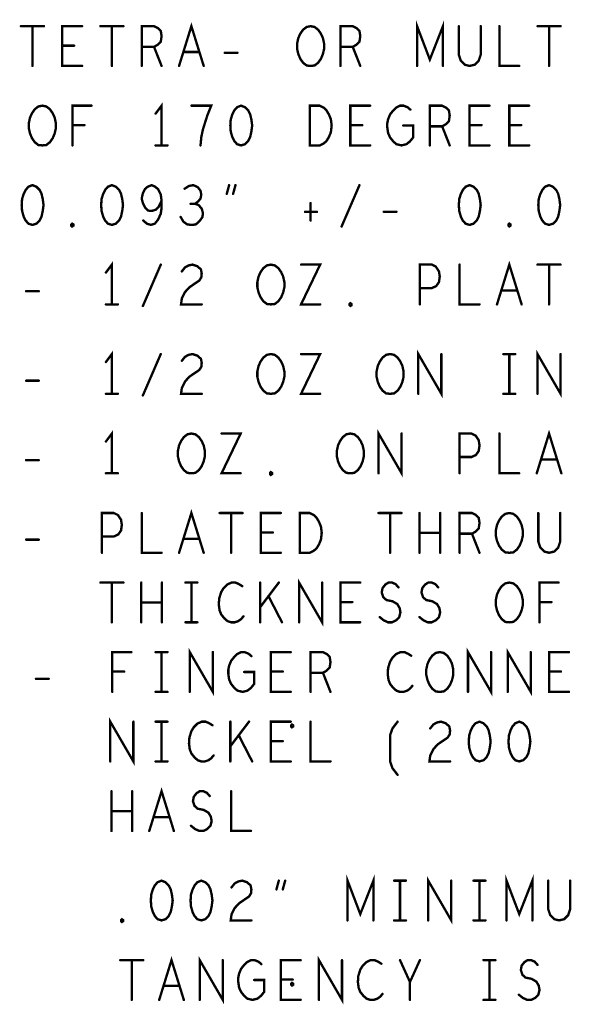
# Model space of a CAD drawing. Extents: x 28 to 61, y 24.9 to 46.
# Tile 41 of 51: x 48.4 to 49.8, y 40.8 to 43.3. Entities that reach past the tile are written whole.
import ezdxf

# ---------------------------------------------------------------- set-up
doc = ezdxf.new("R2010")
doc.units = 0
doc.layers.add('1', color=2, linetype='CONTINUOUS')

msp = doc.modelspace()

# ---------------------------------------------------------------- linework, layer by layer
at = {"layer": '1', "const_width": 0.006}
for points in [[(49.385, 43.145), (49.385, 43.245), (49.417, 43.161), (49.45, 43.245), (49.45, 43.145)], [(48.388, 43.245), (48.446, 43.245)], [(48.417, 43.245), (48.417, 43.145)], [(48.542, 43.145), (48.492, 43.145), (48.492, 43.245), (48.542, 43.245)], [(48.588, 43.245), (48.646, 43.245)], [(48.617, 43.245), (48.617, 43.145)], [(48.692, 43.145), (48.692, 43.245), (48.723, 43.245), (48.733, 43.24), (48.74, 43.233), (48.742, 43.22), (48.74, 43.206), (48.732, 43.198), (48.723, 43.193), (48.692, 43.193)], [(48.786, 43.145), (48.817, 43.245), (48.848, 43.145)], [(49.117, 43.145), (49.107, 43.146), (49.098, 43.153), (49.091, 43.163), (49.086, 43.175), (49.083, 43.188), (49.083, 43.201), (49.086, 43.215), (49.091, 43.226), (49.098, 43.236), (49.107, 43.243), (49.117, 43.245), (49.127, 43.243), (49.136, 43.236), (49.143, 43.226), (49.148, 43.215), (49.151, 43.201), (49.151, 43.188), (49.148, 43.175), (49.143, 43.163), (49.136, 43.153), (49.127, 43.146), (49.117, 43.145)], [(49.192, 43.145), (49.192, 43.245), (49.223, 43.245), (49.233, 43.24), (49.24, 43.233), (49.242, 43.22), (49.24, 43.206), (49.232, 43.198), (49.223, 43.193), (49.192, 43.193)], [(49.49, 43.245), (49.49, 43.173), (49.495, 43.158), (49.505, 43.148), (49.517, 43.145), (49.53, 43.148), (49.54, 43.158), (49.545, 43.173), (49.545, 43.245)], [(49.592, 43.245), (49.592, 43.145), (49.642, 43.145)], [(49.688, 43.245), (49.746, 43.245)], [(49.717, 43.245), (49.717, 43.145)], [(48.522, 43.196), (48.492, 43.196)], [(48.723, 43.193), (48.742, 43.145)], [(48.837, 43.18), (48.797, 43.18)], [(49.223, 43.193), (49.242, 43.145)], [(48.901, 43.178), (48.933, 43.178)], [(48.442, 42.945), (48.432, 42.946), (48.423, 42.953), (48.416, 42.963), (48.411, 42.975), (48.408, 42.988), (48.408, 43.001), (48.411, 43.015), (48.416, 43.026), (48.423, 43.036), (48.432, 43.043), (48.442, 43.045), (48.452, 43.043), (48.461, 43.036), (48.468, 43.026), (48.473, 43.015), (48.476, 43.001), (48.476, 42.988), (48.473, 42.975), (48.468, 42.963), (48.461, 42.953), (48.452, 42.946), (48.442, 42.945)], [(48.518, 42.945), (48.518, 43.045), (48.566, 43.045)], [(48.742, 42.945), (48.742, 43.045), (48.727, 43.025)], [(48.84, 42.945), (48.842, 42.966), (48.846, 42.985), (48.851, 43.001), (48.857, 43.02), (48.867, 43.045), (48.817, 43.045)], [(48.942, 43.045), (48.932, 43.041), (48.925, 43.033), (48.92, 43.023), (48.916, 43.01), (48.915, 42.995), (48.916, 42.98), (48.92, 42.966), (48.925, 42.956), (48.932, 42.948), (48.942, 42.945), (48.952, 42.948), (48.96, 42.956), (48.965, 42.966), (48.968, 42.98), (48.97, 42.995), (48.968, 43.01), (48.965, 43.023), (48.96, 43.033), (48.952, 43.041), (48.942, 43.045)], [(49.115, 42.945), (49.115, 43.045), (49.14, 43.045), (49.15, 43.04), (49.157, 43.033), (49.163, 43.023), (49.168, 43.011), (49.17, 42.995), (49.168, 42.978), (49.163, 42.966), (49.157, 42.956), (49.15, 42.95), (49.14, 42.945), (49.115, 42.945)], [(49.267, 42.945), (49.217, 42.945), (49.217, 43.045), (49.267, 43.045)], [(49.35, 42.995), (49.375, 42.995), (49.375, 42.965), (49.367, 42.955), (49.358, 42.948), (49.346, 42.945), (49.333, 42.948), (49.325, 42.955), (49.317, 42.965), (49.312, 42.976), (49.31, 42.99), (49.31, 43.001), (49.312, 43.011), (49.317, 43.023), (49.325, 43.033), (49.332, 43.04), (49.342, 43.045), (49.351, 43.045), (49.361, 43.041), (49.368, 43.035)], [(49.417, 42.945), (49.417, 43.045), (49.448, 43.045), (49.458, 43.04), (49.465, 43.033), (49.467, 43.02), (49.465, 43.006), (49.457, 42.998), (49.448, 42.993), (49.417, 42.993)], [(49.567, 42.945), (49.517, 42.945), (49.517, 43.045), (49.567, 43.045)], [(49.667, 42.945), (49.617, 42.945), (49.617, 43.045), (49.667, 43.045)], [(48.548, 42.996), (48.518, 42.996)], [(49.247, 42.996), (49.217, 42.996)], [(49.448, 42.993), (49.467, 42.945)], [(49.547, 42.996), (49.517, 42.996)], [(49.647, 42.996), (49.617, 42.996)], [(48.727, 42.945), (48.757, 42.945)], [(48.417, 42.845), (48.407, 42.841), (48.4, 42.833), (48.395, 42.823), (48.391, 42.81), (48.39, 42.795), (48.391, 42.78), (48.395, 42.766), (48.4, 42.756), (48.407, 42.748), (48.417, 42.745), (48.427, 42.748), (48.435, 42.756), (48.44, 42.766), (48.443, 42.78), (48.445, 42.795), (48.443, 42.81), (48.44, 42.823), (48.435, 42.833), (48.427, 42.841), (48.417, 42.845)], [(48.617, 42.845), (48.607, 42.841), (48.6, 42.833), (48.595, 42.823), (48.591, 42.81), (48.59, 42.795), (48.591, 42.78), (48.595, 42.766), (48.6, 42.756), (48.607, 42.748), (48.617, 42.745), (48.627, 42.748), (48.635, 42.756), (48.64, 42.766), (48.643, 42.78), (48.645, 42.795), (48.643, 42.81), (48.64, 42.823), (48.635, 42.833), (48.627, 42.841), (48.617, 42.845)], [(48.696, 42.756), (48.705, 42.748), (48.715, 42.745), (48.725, 42.748), (48.733, 42.758), (48.74, 42.773), (48.742, 42.788), (48.742, 42.806), (48.74, 42.821), (48.733, 42.835), (48.726, 42.841), (48.717, 42.845), (48.707, 42.841), (48.7, 42.835), (48.695, 42.825), (48.692, 42.811), (48.695, 42.8), (48.701, 42.788), (48.708, 42.781), (48.717, 42.78), (48.727, 42.783), (48.735, 42.791), (48.742, 42.806)], [(48.826, 42.798), (48.833, 42.803), (48.84, 42.811), (48.842, 42.821), (48.84, 42.831), (48.833, 42.84), (48.822, 42.845), (48.811, 42.843), (48.8, 42.836)], [(48.906, 42.823), (48.912, 42.845)], [(48.928, 42.845), (48.922, 42.823)], [(49.195, 42.741), (49.24, 42.845)], [(49.517, 42.845), (49.507, 42.841), (49.5, 42.833), (49.495, 42.823), (49.491, 42.81), (49.49, 42.795), (49.491, 42.78), (49.495, 42.766), (49.5, 42.756), (49.507, 42.748), (49.517, 42.745), (49.527, 42.748), (49.535, 42.756), (49.54, 42.766), (49.543, 42.78), (49.545, 42.795), (49.543, 42.81), (49.54, 42.823), (49.535, 42.833), (49.527, 42.841), (49.517, 42.845)], [(49.717, 42.845), (49.707, 42.841), (49.7, 42.833), (49.695, 42.823), (49.691, 42.81), (49.69, 42.795), (49.691, 42.78), (49.695, 42.766), (49.7, 42.756), (49.707, 42.748), (49.717, 42.745), (49.727, 42.748), (49.735, 42.756), (49.74, 42.766), (49.743, 42.78), (49.745, 42.795), (49.743, 42.81), (49.74, 42.823), (49.735, 42.833), (49.727, 42.841), (49.717, 42.845)], [(48.79, 42.765), (48.797, 42.753), (48.807, 42.746), (48.818, 42.745), (48.828, 42.746), (48.838, 42.755), (48.845, 42.765), (48.846, 42.775), (48.843, 42.786), (48.835, 42.795), (48.826, 42.798), (48.815, 42.798)], [(49.117, 42.8), (49.117, 42.756)], [(49.103, 42.778), (49.133, 42.778)], [(49.301, 42.778), (49.333, 42.778)], [(48.517, 42.741), (48.515, 42.743), (48.515, 42.746), (48.517, 42.748), (48.52, 42.746), (48.52, 42.743), (48.517, 42.741)], [(49.617, 42.741), (49.615, 42.743), (49.615, 42.746), (49.617, 42.748), (49.62, 42.746), (49.62, 42.743), (49.617, 42.741)], [(48.617, 42.545), (48.617, 42.645), (48.602, 42.625)], [(48.695, 42.541), (48.74, 42.645)], [(48.793, 42.628), (48.801, 42.638), (48.81, 42.643), (48.82, 42.645), (48.832, 42.641), (48.841, 42.633), (48.843, 42.623), (48.842, 42.613), (48.837, 42.605), (48.812, 42.588), (48.801, 42.576), (48.793, 42.56), (48.791, 42.545), (48.843, 42.545)], [(49.017, 42.545), (49.007, 42.546), (48.998, 42.553), (48.991, 42.563), (48.986, 42.575), (48.983, 42.588), (48.983, 42.601), (48.986, 42.615), (48.991, 42.626), (48.998, 42.636), (49.007, 42.643), (49.017, 42.645), (49.027, 42.643), (49.036, 42.636), (49.043, 42.626), (49.048, 42.615), (49.051, 42.601), (49.051, 42.588), (49.048, 42.575), (49.043, 42.563), (49.036, 42.553), (49.027, 42.546), (49.017, 42.545)], [(49.093, 42.645), (49.141, 42.645), (49.093, 42.545), (49.141, 42.545)], [(49.392, 42.545), (49.392, 42.645), (49.422, 42.645), (49.432, 42.64), (49.44, 42.628), (49.442, 42.615), (49.44, 42.601), (49.433, 42.591), (49.422, 42.586), (49.392, 42.586)], [(49.492, 42.645), (49.492, 42.545), (49.542, 42.545)], [(49.586, 42.545), (49.617, 42.645), (49.648, 42.545)], [(49.688, 42.645), (49.746, 42.645)], [(49.717, 42.645), (49.717, 42.545)], [(48.401, 42.578), (48.433, 42.578)], [(49.637, 42.58), (49.597, 42.58)], [(48.602, 42.545), (48.632, 42.545)], [(49.217, 42.541), (49.215, 42.543), (49.215, 42.546), (49.217, 42.548), (49.22, 42.546), (49.22, 42.543), (49.217, 42.541)], [(48.617, 42.32), (48.617, 42.42), (48.602, 42.4)], [(48.695, 42.316), (48.74, 42.42)], [(48.793, 42.403), (48.801, 42.413), (48.81, 42.418), (48.82, 42.42), (48.832, 42.416), (48.841, 42.408), (48.843, 42.398), (48.842, 42.388), (48.837, 42.38), (48.812, 42.363), (48.801, 42.351), (48.793, 42.335), (48.791, 42.32), (48.843, 42.32)], [(49.017, 42.32), (49.007, 42.321), (48.998, 42.328), (48.991, 42.338), (48.986, 42.35), (48.983, 42.363), (48.983, 42.376), (48.986, 42.39), (48.991, 42.401), (48.998, 42.411), (49.007, 42.418), (49.017, 42.42), (49.027, 42.418), (49.036, 42.411), (49.043, 42.401), (49.048, 42.39), (49.051, 42.376), (49.051, 42.363), (49.048, 42.35), (49.043, 42.338), (49.036, 42.328), (49.027, 42.321), (49.017, 42.32)], [(49.093, 42.42), (49.141, 42.42), (49.093, 42.32), (49.141, 42.32)], [(49.317, 42.32), (49.307, 42.321), (49.298, 42.328), (49.291, 42.338), (49.286, 42.35), (49.283, 42.363), (49.283, 42.376), (49.286, 42.39), (49.291, 42.401), (49.298, 42.411), (49.307, 42.418), (49.317, 42.42), (49.327, 42.418), (49.336, 42.411), (49.343, 42.401), (49.348, 42.39), (49.351, 42.376), (49.351, 42.363), (49.348, 42.35), (49.343, 42.338), (49.336, 42.328), (49.327, 42.321), (49.317, 42.32)], [(49.388, 42.32), (49.388, 42.42), (49.446, 42.32), (49.446, 42.42)], [(49.602, 42.42), (49.632, 42.42)], [(49.617, 42.42), (49.617, 42.32)], [(49.688, 42.32), (49.688, 42.42), (49.746, 42.32), (49.746, 42.42)], [(48.401, 42.353), (48.433, 42.353)], [(48.602, 42.32), (48.632, 42.32)], [(49.602, 42.32), (49.632, 42.32)], [(48.617, 42.12), (48.617, 42.22), (48.602, 42.2)], [(48.817, 42.12), (48.807, 42.121), (48.798, 42.128), (48.791, 42.138), (48.786, 42.15), (48.783, 42.163), (48.783, 42.176), (48.786, 42.19), (48.791, 42.201), (48.798, 42.211), (48.807, 42.218), (48.817, 42.22), (48.827, 42.218), (48.836, 42.211), (48.843, 42.201), (48.848, 42.19), (48.851, 42.176), (48.851, 42.163), (48.848, 42.15), (48.843, 42.138), (48.836, 42.128), (48.827, 42.121), (48.817, 42.12)], [(48.893, 42.22), (48.941, 42.22), (48.893, 42.12), (48.941, 42.12)], [(49.217, 42.12), (49.207, 42.121), (49.198, 42.128), (49.191, 42.138), (49.186, 42.15), (49.183, 42.163), (49.183, 42.176), (49.186, 42.19), (49.191, 42.201), (49.198, 42.211), (49.207, 42.218), (49.217, 42.22), (49.227, 42.218), (49.236, 42.211), (49.243, 42.201), (49.248, 42.19), (49.251, 42.176), (49.251, 42.163), (49.248, 42.15), (49.243, 42.138), (49.236, 42.128), (49.227, 42.121), (49.217, 42.12)], [(49.288, 42.12), (49.288, 42.22), (49.346, 42.12), (49.346, 42.22)], [(49.492, 42.12), (49.492, 42.22), (49.522, 42.22), (49.532, 42.215), (49.54, 42.203), (49.542, 42.19), (49.54, 42.176), (49.533, 42.166), (49.522, 42.161), (49.492, 42.161)], [(49.592, 42.22), (49.592, 42.12), (49.642, 42.12)], [(49.686, 42.12), (49.717, 42.22), (49.748, 42.12)], [(48.401, 42.153), (48.433, 42.153)], [(49.737, 42.155), (49.697, 42.155)], [(48.602, 42.12), (48.632, 42.12)], [(49.017, 42.116), (49.015, 42.118), (49.015, 42.121), (49.017, 42.123), (49.02, 42.121), (49.02, 42.118), (49.017, 42.116)], [(48.592, 41.92), (48.592, 42.02), (48.622, 42.02), (48.632, 42.015), (48.64, 42.003), (48.642, 41.99), (48.64, 41.976), (48.633, 41.966), (48.622, 41.961), (48.592, 41.961)], [(48.692, 42.02), (48.692, 41.92), (48.742, 41.92)], [(48.786, 41.92), (48.817, 42.02), (48.848, 41.92)], [(48.888, 42.02), (48.946, 42.02)], [(48.917, 42.02), (48.917, 41.92)], [(49.042, 41.92), (48.992, 41.92), (48.992, 42.02), (49.042, 42.02)], [(49.09, 41.92), (49.09, 42.02), (49.115, 42.02), (49.125, 42.015), (49.132, 42.008), (49.138, 41.998), (49.143, 41.986), (49.145, 41.97), (49.143, 41.953), (49.138, 41.941), (49.132, 41.931), (49.125, 41.925), (49.115, 41.92), (49.09, 41.92)], [(49.288, 42.02), (49.346, 42.02)], [(49.317, 42.02), (49.317, 41.92)], [(49.391, 41.92), (49.391, 42.02)], [(49.443, 42.02), (49.443, 41.92)], [(49.492, 41.92), (49.492, 42.02), (49.523, 42.02), (49.533, 42.015), (49.54, 42.008), (49.542, 41.995), (49.54, 41.981), (49.532, 41.973), (49.523, 41.968), (49.492, 41.968)], [(49.617, 41.92), (49.607, 41.921), (49.598, 41.928), (49.591, 41.938), (49.586, 41.95), (49.583, 41.963), (49.583, 41.976), (49.586, 41.99), (49.591, 42.001), (49.598, 42.011), (49.607, 42.018), (49.617, 42.02), (49.627, 42.018), (49.636, 42.011), (49.643, 42.001), (49.648, 41.99), (49.651, 41.976), (49.651, 41.963), (49.648, 41.95), (49.643, 41.938), (49.636, 41.928), (49.627, 41.921), (49.617, 41.92)], [(49.69, 42.02), (49.69, 41.948), (49.695, 41.933), (49.705, 41.923), (49.717, 41.92), (49.73, 41.923), (49.74, 41.933), (49.745, 41.948), (49.745, 42.02)], [(49.022, 41.971), (48.992, 41.971)], [(49.443, 41.97), (49.391, 41.97)], [(49.523, 41.968), (49.542, 41.92)], [(48.401, 41.953), (48.433, 41.953)], [(48.837, 41.955), (48.797, 41.955)], [(48.588, 41.845), (48.646, 41.845)], [(48.617, 41.845), (48.617, 41.745)], [(48.691, 41.745), (48.691, 41.845)], [(48.743, 41.845), (48.743, 41.745)], [(48.802, 41.845), (48.832, 41.845)], [(48.817, 41.845), (48.817, 41.745)], [(48.945, 41.836), (48.937, 41.841), (48.928, 41.845), (48.918, 41.845), (48.907, 41.84), (48.898, 41.831), (48.892, 41.821), (48.887, 41.805), (48.886, 41.79), (48.888, 41.775), (48.892, 41.765), (48.9, 41.755), (48.908, 41.748), (48.917, 41.745), (48.926, 41.745), (48.935, 41.748), (48.942, 41.753), (48.948, 41.76)], [(48.99, 41.745), (48.99, 41.845)], [(49.037, 41.845), (48.99, 41.783)], [(49.088, 41.745), (49.088, 41.845), (49.146, 41.745), (49.146, 41.845)], [(49.242, 41.745), (49.192, 41.745), (49.192, 41.845), (49.242, 41.845)], [(49.291, 41.758), (49.301, 41.75), (49.312, 41.745), (49.322, 41.745), (49.332, 41.75), (49.34, 41.758), (49.343, 41.77), (49.341, 41.781), (49.335, 41.791), (49.323, 41.798), (49.308, 41.801), (49.3, 41.808), (49.296, 41.82), (49.298, 41.831), (49.305, 41.84), (49.313, 41.845), (49.322, 41.845), (49.331, 41.841), (49.338, 41.833)], [(49.391, 41.758), (49.401, 41.75), (49.412, 41.745), (49.422, 41.745), (49.432, 41.75), (49.44, 41.758), (49.443, 41.77), (49.441, 41.781), (49.435, 41.791), (49.423, 41.798), (49.408, 41.801), (49.4, 41.808), (49.396, 41.82), (49.398, 41.831), (49.405, 41.84), (49.413, 41.845), (49.422, 41.845), (49.431, 41.841), (49.438, 41.833)], [(49.617, 41.745), (49.607, 41.746), (49.598, 41.753), (49.591, 41.763), (49.586, 41.775), (49.583, 41.788), (49.583, 41.801), (49.586, 41.815), (49.591, 41.826), (49.598, 41.836), (49.607, 41.843), (49.617, 41.845), (49.627, 41.843), (49.636, 41.836), (49.643, 41.826), (49.648, 41.815), (49.651, 41.801), (49.651, 41.788), (49.648, 41.775), (49.643, 41.763), (49.636, 41.753), (49.627, 41.746), (49.617, 41.745)], [(49.693, 41.745), (49.693, 41.845), (49.741, 41.845)], [(48.743, 41.795), (48.691, 41.795)], [(49.045, 41.745), (49.011, 41.811)], [(49.222, 41.796), (49.192, 41.796)], [(49.723, 41.796), (49.693, 41.796)], [(48.802, 41.745), (48.832, 41.745)], [(48.618, 41.57), (48.618, 41.67), (48.666, 41.67)], [(48.727, 41.67), (48.757, 41.67)], [(48.742, 41.67), (48.742, 41.57)], [(48.813, 41.57), (48.813, 41.67), (48.871, 41.57), (48.871, 41.67)], [(48.95, 41.62), (48.975, 41.62), (48.975, 41.59), (48.967, 41.58), (48.958, 41.573), (48.946, 41.57), (48.933, 41.573), (48.925, 41.58), (48.917, 41.59), (48.912, 41.601), (48.91, 41.615), (48.91, 41.626), (48.912, 41.636), (48.917, 41.648), (48.925, 41.658), (48.932, 41.665), (48.942, 41.67), (48.951, 41.67), (48.961, 41.666), (48.968, 41.66)], [(49.067, 41.57), (49.017, 41.57), (49.017, 41.67), (49.067, 41.67)], [(49.117, 41.57), (49.117, 41.67), (49.148, 41.67), (49.158, 41.665), (49.165, 41.658), (49.167, 41.645), (49.165, 41.631), (49.157, 41.623), (49.148, 41.618), (49.117, 41.618)], [(49.37, 41.661), (49.362, 41.666), (49.353, 41.67), (49.343, 41.67), (49.332, 41.665), (49.323, 41.656), (49.317, 41.646), (49.312, 41.63), (49.311, 41.615), (49.313, 41.6), (49.317, 41.59), (49.325, 41.58), (49.333, 41.573), (49.342, 41.57), (49.351, 41.57), (49.36, 41.573), (49.367, 41.578), (49.373, 41.585)], [(49.442, 41.57), (49.432, 41.571), (49.423, 41.578), (49.416, 41.588), (49.411, 41.6), (49.408, 41.613), (49.408, 41.626), (49.411, 41.64), (49.416, 41.651), (49.423, 41.661), (49.432, 41.668), (49.442, 41.67), (49.452, 41.668), (49.461, 41.661), (49.468, 41.651), (49.473, 41.64), (49.476, 41.626), (49.476, 41.613), (49.473, 41.6), (49.468, 41.588), (49.461, 41.578), (49.452, 41.571), (49.442, 41.57)], [(49.513, 41.57), (49.513, 41.67), (49.571, 41.57), (49.571, 41.67)], [(49.613, 41.57), (49.613, 41.67), (49.671, 41.57), (49.671, 41.67)], [(49.767, 41.57), (49.717, 41.57), (49.717, 41.67), (49.767, 41.67)], [(48.648, 41.621), (48.618, 41.621)], [(49.047, 41.621), (49.017, 41.621)], [(49.747, 41.621), (49.717, 41.621)], [(48.426, 41.603), (48.458, 41.603)], [(49.148, 41.618), (49.167, 41.57)], [(48.727, 41.57), (48.757, 41.57)], [(48.613, 41.395), (48.613, 41.495), (48.671, 41.395), (48.671, 41.495)], [(48.727, 41.495), (48.757, 41.495)], [(48.742, 41.495), (48.742, 41.395)], [(48.87, 41.486), (48.862, 41.491), (48.853, 41.495), (48.843, 41.495), (48.832, 41.49), (48.823, 41.481), (48.817, 41.471), (48.812, 41.455), (48.811, 41.44), (48.813, 41.425), (48.817, 41.415), (48.825, 41.405), (48.833, 41.398), (48.842, 41.395), (48.851, 41.395), (48.86, 41.398), (48.867, 41.403), (48.873, 41.41)], [(48.915, 41.395), (48.915, 41.495)], [(48.962, 41.495), (48.915, 41.433)], [(49.067, 41.395), (49.017, 41.395), (49.017, 41.495), (49.067, 41.495)], [(49.117, 41.495), (49.117, 41.395), (49.167, 41.395)], [(49.336, 41.361), (49.323, 41.378), (49.317, 41.395), (49.317, 41.461), (49.323, 41.478), (49.336, 41.495)], [(49.418, 41.478), (49.426, 41.488), (49.435, 41.493), (49.445, 41.495), (49.457, 41.491), (49.466, 41.483), (49.468, 41.473), (49.467, 41.463), (49.462, 41.455), (49.437, 41.438), (49.426, 41.426), (49.418, 41.41), (49.416, 41.395), (49.468, 41.395)], [(49.542, 41.495), (49.532, 41.491), (49.525, 41.483), (49.52, 41.473), (49.516, 41.46), (49.515, 41.445), (49.516, 41.43), (49.52, 41.416), (49.525, 41.406), (49.532, 41.398), (49.542, 41.395), (49.552, 41.398), (49.56, 41.406), (49.565, 41.416), (49.568, 41.43), (49.57, 41.445), (49.568, 41.46), (49.565, 41.473), (49.56, 41.483), (49.552, 41.491), (49.542, 41.495)], [(49.642, 41.495), (49.632, 41.491), (49.625, 41.483), (49.62, 41.473), (49.616, 41.46), (49.615, 41.445), (49.616, 41.43), (49.62, 41.416), (49.625, 41.406), (49.632, 41.398), (49.642, 41.395), (49.652, 41.398), (49.66, 41.406), (49.665, 41.416), (49.668, 41.43), (49.67, 41.445), (49.668, 41.46), (49.665, 41.473), (49.66, 41.483), (49.652, 41.491), (49.642, 41.495)], [(49.07, 41.481), (49.068, 41.483), (49.068, 41.486), (49.07, 41.488), (49.073, 41.486), (49.073, 41.483), (49.07, 41.481)], [(48.97, 41.395), (48.936, 41.461)], [(49.047, 41.446), (49.017, 41.446)], [(48.727, 41.395), (48.757, 41.395)], [(48.711, 41.22), (48.742, 41.32), (48.773, 41.22)], [(48.616, 41.22), (48.616, 41.32)], [(48.668, 41.32), (48.668, 41.22)], [(48.816, 41.233), (48.826, 41.225), (48.837, 41.22), (48.847, 41.22), (48.857, 41.225), (48.865, 41.233), (48.868, 41.245), (48.866, 41.256), (48.86, 41.266), (48.848, 41.273), (48.833, 41.276), (48.825, 41.283), (48.821, 41.295), (48.823, 41.306), (48.83, 41.315), (48.838, 41.32), (48.847, 41.32), (48.856, 41.316), (48.863, 41.308)], [(48.917, 41.32), (48.917, 41.22), (48.967, 41.22)], [(48.668, 41.27), (48.616, 41.27)], [(48.762, 41.255), (48.722, 41.255)], [(49.21, 40.995), (49.21, 41.095), (49.242, 41.011), (49.275, 41.095), (49.275, 40.995)], [(49.413, 40.995), (49.413, 41.095), (49.471, 40.995), (49.471, 41.095)], [(49.61, 40.995), (49.61, 41.095), (49.642, 41.011), (49.675, 41.095), (49.675, 40.995)], [(48.742, 41.095), (48.732, 41.091), (48.725, 41.083), (48.72, 41.073), (48.716, 41.06), (48.715, 41.045), (48.716, 41.03), (48.72, 41.016), (48.725, 41.006), (48.732, 40.998), (48.742, 40.995), (48.752, 40.998), (48.76, 41.006), (48.765, 41.016), (48.768, 41.03), (48.77, 41.045), (48.768, 41.06), (48.765, 41.073), (48.76, 41.083), (48.752, 41.091), (48.742, 41.095)], [(48.842, 41.095), (48.832, 41.091), (48.825, 41.083), (48.82, 41.073), (48.816, 41.06), (48.815, 41.045), (48.816, 41.03), (48.82, 41.016), (48.825, 41.006), (48.832, 40.998), (48.842, 40.995), (48.852, 40.998), (48.86, 41.006), (48.865, 41.016), (48.868, 41.03), (48.87, 41.045), (48.868, 41.06), (48.865, 41.073), (48.86, 41.083), (48.852, 41.091), (48.842, 41.095)], [(48.918, 41.078), (48.926, 41.088), (48.935, 41.093), (48.945, 41.095), (48.957, 41.091), (48.966, 41.083), (48.968, 41.073), (48.967, 41.063), (48.962, 41.055), (48.937, 41.038), (48.926, 41.026), (48.918, 41.01), (48.916, 40.995), (48.968, 40.995)], [(49.031, 41.073), (49.037, 41.095)], [(49.053, 41.095), (49.047, 41.073)], [(49.327, 41.095), (49.357, 41.095)], [(49.342, 41.095), (49.342, 40.995)], [(49.527, 41.095), (49.557, 41.095)], [(49.542, 41.095), (49.542, 40.995)], [(49.715, 41.095), (49.715, 41.023), (49.72, 41.008), (49.73, 40.998), (49.742, 40.995), (49.755, 40.998), (49.765, 41.008), (49.77, 41.023), (49.77, 41.095)], [(48.642, 40.991), (48.64, 40.993), (48.64, 40.996), (48.642, 40.998), (48.645, 40.996), (48.645, 40.993), (48.642, 40.991)], [(49.327, 40.995), (49.357, 40.995)], [(49.527, 40.995), (49.557, 40.995)], [(48.736, 40.795), (48.767, 40.895), (48.798, 40.795)], [(48.838, 40.795), (48.838, 40.895), (48.896, 40.795), (48.896, 40.895)], [(49.138, 40.795), (49.138, 40.895), (49.196, 40.795), (49.196, 40.895)], [(48.638, 40.895), (48.696, 40.895)], [(48.667, 40.895), (48.667, 40.795)], [(48.975, 40.845), (49, 40.845), (49, 40.815), (48.992, 40.805), (48.983, 40.798), (48.971, 40.795), (48.958, 40.798), (48.95, 40.805), (48.942, 40.815), (48.937, 40.826), (48.935, 40.84), (48.935, 40.851), (48.937, 40.861), (48.942, 40.873), (48.95, 40.883), (48.957, 40.89), (48.967, 40.895), (48.976, 40.895), (48.986, 40.891), (48.993, 40.885)], [(49.092, 40.795), (49.042, 40.795), (49.042, 40.895), (49.092, 40.895)], [(49.295, 40.886), (49.287, 40.891), (49.278, 40.895), (49.268, 40.895), (49.257, 40.89), (49.248, 40.881), (49.242, 40.871), (49.237, 40.855), (49.236, 40.84), (49.238, 40.825), (49.242, 40.815), (49.25, 40.805), (49.258, 40.798), (49.267, 40.795), (49.276, 40.795), (49.285, 40.798), (49.292, 40.803), (49.298, 40.81)], [(49.367, 40.795), (49.367, 40.84), (49.342, 40.895)], [(49.392, 40.895), (49.367, 40.84)], [(49.552, 40.895), (49.582, 40.895)], [(49.567, 40.895), (49.567, 40.795)], [(49.641, 40.808), (49.651, 40.8), (49.662, 40.795), (49.672, 40.795), (49.682, 40.8), (49.69, 40.808), (49.693, 40.82), (49.691, 40.831), (49.685, 40.841), (49.673, 40.848), (49.658, 40.851), (49.65, 40.858), (49.646, 40.87), (49.648, 40.881), (49.655, 40.89), (49.663, 40.895), (49.672, 40.895), (49.681, 40.891), (49.688, 40.883)], [(48.787, 40.83), (48.747, 40.83)], [(49.072, 40.846), (49.042, 40.846)], [(49.07, 40.831), (49.068, 40.833), (49.068, 40.836), (49.07, 40.838), (49.073, 40.836), (49.073, 40.833), (49.07, 40.831)], [(49.552, 40.795), (49.582, 40.795)]]:
    msp.add_lwpolyline(points, dxfattribs=at)
at = {"layer": '1', "const_width": 0.003}
for points in [[(48.3895, 43.245, 1), (48.3865, 43.245, 1)], [(48.4185, 43.245, 1), (48.4155, 43.245, 1)], [(48.4475, 43.245, 1), (48.4445, 43.245, 1)], [(48.5435, 43.245, 1), (48.5405, 43.245, 1)], [(48.5895, 43.245, 1), (48.5865, 43.245, 1)], [(48.6185, 43.245, 1), (48.6155, 43.245, 1)], [(48.6475, 43.245, 1), (48.6445, 43.245, 1)], [(49.4915, 43.245, 1), (49.4885, 43.245, 1)], [(49.5465, 43.245, 1), (49.5435, 43.245, 1)], [(49.5935, 43.245, 1), (49.5905, 43.245, 1)], [(49.6895, 43.245, 1), (49.6865, 43.245, 1)], [(49.7185, 43.245, 1), (49.7155, 43.245, 1)], [(49.7475, 43.245, 1), (49.7445, 43.245, 1)], [(48.4935, 43.196, 1), (48.4905, 43.196, 1)], [(48.5235, 43.196, 1), (48.5205, 43.196, 1)], [(48.6935, 43.193, 1), (48.6905, 43.193, 1)], [(48.7245, 43.193, 1), (48.7215, 43.193, 1)], [(48.7985, 43.18, 1), (48.7955, 43.18, 1)], [(48.8385, 43.18, 1), (48.8355, 43.18, 1)], [(49.1935, 43.193, 1), (49.1905, 43.193, 1)], [(49.2245, 43.193, 1), (49.2215, 43.193, 1)], [(48.9025, 43.178, 1), (48.8995, 43.178, 1)], [(48.9345, 43.178, 1), (48.9315, 43.178, 1)], [(48.4185, 43.145, 1), (48.4155, 43.145, 1)], [(48.5435, 43.145, 1), (48.5405, 43.145, 1)], [(48.6185, 43.145, 1), (48.6155, 43.145, 1)], [(48.6935, 43.145, 1), (48.6905, 43.145, 1)], [(48.7435, 43.145, 1), (48.7405, 43.145, 1)], [(48.7875, 43.145, 1), (48.7845, 43.145, 1)], [(48.8495, 43.145, 1), (48.8465, 43.145, 1)], [(49.1185, 43.145, 1), (49.1155, 43.145, 1)], [(49.1185, 43.145, 1), (49.1155, 43.145, 1)], [(49.1935, 43.145, 1), (49.1905, 43.145, 1)], [(49.2435, 43.145, 1), (49.2405, 43.145, 1)], [(49.3865, 43.145, 1), (49.3835, 43.145, 1)], [(49.4515, 43.145, 1), (49.4485, 43.145, 1)], [(49.6435, 43.145, 1), (49.6405, 43.145, 1)], [(49.7185, 43.145, 1), (49.7155, 43.145, 1)], [(48.5675, 43.045, 1), (48.5645, 43.045, 1)], [(48.8185, 43.045, 1), (48.8155, 43.045, 1)], [(48.9435, 43.045, 1), (48.9405, 43.045, 1)], [(48.9435, 43.045, 1), (48.9405, 43.045, 1)], [(49.2685, 43.045, 1), (49.2655, 43.045, 1)], [(49.3695, 43.035, 1), (49.3665, 43.035, 1)], [(49.5685, 43.045, 1), (49.5655, 43.045, 1)], [(49.6685, 43.045, 1), (49.6655, 43.045, 1)], [(48.7285, 43.025, 1), (48.7255, 43.025, 1)], [(48.5195, 42.996, 1), (48.5165, 42.996, 1)], [(48.5495, 42.996, 1), (48.5465, 42.996, 1)], [(49.2185, 42.996, 1), (49.2155, 42.996, 1)], [(49.2485, 42.996, 1), (49.2455, 42.996, 1)], [(49.3515, 42.995, 1), (49.3485, 42.995, 1)], [(49.4185, 42.993, 1), (49.4155, 42.993, 1)], [(49.4495, 42.993, 1), (49.4465, 42.993, 1)], [(49.5185, 42.996, 1), (49.5155, 42.996, 1)], [(49.5485, 42.996, 1), (49.5455, 42.996, 1)], [(49.6185, 42.996, 1), (49.6155, 42.996, 1)], [(49.6485, 42.996, 1), (49.6455, 42.996, 1)], [(48.4435, 42.945, 1), (48.4405, 42.945, 1)], [(48.4435, 42.945, 1), (48.4405, 42.945, 1)], [(48.5195, 42.945, 1), (48.5165, 42.945, 1)], [(48.7285, 42.945, 1), (48.7255, 42.945, 1)], [(48.7435, 42.945, 1), (48.7405, 42.945, 1)], [(48.7585, 42.945, 1), (48.7555, 42.945, 1)], [(48.8415, 42.945, 1), (48.8385, 42.945, 1)], [(49.1165, 42.945, 1), (49.1135, 42.945, 1)], [(49.1165, 42.945, 1), (49.1135, 42.945, 1)], [(49.2685, 42.945, 1), (49.2655, 42.945, 1)], [(49.4185, 42.945, 1), (49.4155, 42.945, 1)], [(49.4685, 42.945, 1), (49.4655, 42.945, 1)], [(49.5685, 42.945, 1), (49.5655, 42.945, 1)], [(49.6685, 42.945, 1), (49.6655, 42.945, 1)], [(48.4185, 42.845, 1), (48.4155, 42.845, 1)], [(48.4185, 42.845, 1), (48.4155, 42.845, 1)], [(48.6185, 42.845, 1), (48.6155, 42.845, 1)], [(48.6185, 42.845, 1), (48.6155, 42.845, 1)], [(48.8015, 42.836, 1), (48.7985, 42.836, 1)], [(48.9135, 42.845, 1), (48.9105, 42.845, 1)], [(48.9295, 42.845, 1), (48.9265, 42.845, 1)], [(49.2415, 42.845, 1), (49.2385, 42.845, 1)], [(49.5185, 42.845, 1), (49.5155, 42.845, 1)], [(49.5185, 42.845, 1), (49.5155, 42.845, 1)], [(49.7185, 42.845, 1), (49.7155, 42.845, 1)], [(49.7185, 42.845, 1), (49.7155, 42.845, 1)], [(48.9075, 42.823, 1), (48.9045, 42.823, 1)], [(48.9235, 42.823, 1), (48.9205, 42.823, 1)], [(48.7435, 42.806, 1), (48.7405, 42.806, 1)], [(48.8165, 42.798, 1), (48.8135, 42.798, 1)], [(48.8275, 42.798, 1), (48.8245, 42.798, 1)], [(49.1185, 42.8, 1), (49.1155, 42.8, 1)], [(48.7915, 42.765, 1), (48.7885, 42.765, 1)], [(49.1045, 42.778, 1), (49.1015, 42.778, 1)], [(49.1345, 42.778, 1), (49.1315, 42.778, 1)], [(49.3025, 42.778, 1), (49.2995, 42.778, 1)], [(49.3345, 42.778, 1), (49.3315, 42.778, 1)], [(48.5185, 42.741, 1), (48.5155, 42.741, 1)], [(48.5185, 42.741, 1), (48.5155, 42.741, 1)], [(48.6975, 42.756, 1), (48.6945, 42.756, 1)], [(49.1185, 42.756, 1), (49.1155, 42.756, 1)], [(49.1965, 42.741, 1), (49.1935, 42.741, 1)], [(49.6185, 42.741, 1), (49.6155, 42.741, 1)], [(49.6185, 42.741, 1), (49.6155, 42.741, 1)], [(48.7415, 42.645, 1), (48.7385, 42.645, 1)], [(49.0945, 42.645, 1), (49.0915, 42.645, 1)], [(49.4935, 42.645, 1), (49.4905, 42.645, 1)], [(49.6895, 42.645, 1), (49.6865, 42.645, 1)], [(49.7185, 42.645, 1), (49.7155, 42.645, 1)], [(49.7475, 42.645, 1), (49.7445, 42.645, 1)], [(48.6035, 42.625, 1), (48.6005, 42.625, 1)], [(48.7945, 42.628, 1), (48.7915, 42.628, 1)], [(49.3935, 42.586, 1), (49.3905, 42.586, 1)], [(48.4025, 42.578, 1), (48.3995, 42.578, 1)], [(48.4345, 42.578, 1), (48.4315, 42.578, 1)], [(49.5985, 42.58, 1), (49.5955, 42.58, 1)], [(49.6385, 42.58, 1), (49.6355, 42.58, 1)], [(48.6035, 42.545, 1), (48.6005, 42.545, 1)], [(48.6185, 42.545, 1), (48.6155, 42.545, 1)], [(48.6335, 42.545, 1), (48.6305, 42.545, 1)], [(48.6965, 42.541, 1), (48.6935, 42.541, 1)], [(48.8445, 42.545, 1), (48.8415, 42.545, 1)], [(49.0185, 42.545, 1), (49.0155, 42.545, 1)], [(49.0185, 42.545, 1), (49.0155, 42.545, 1)], [(49.1425, 42.545, 1), (49.1395, 42.545, 1)], [(49.2185, 42.541, 1), (49.2155, 42.541, 1)], [(49.2185, 42.541, 1), (49.2155, 42.541, 1)], [(49.3935, 42.545, 1), (49.3905, 42.545, 1)], [(49.5435, 42.545, 1), (49.5405, 42.545, 1)], [(49.5875, 42.545, 1), (49.5845, 42.545, 1)], [(49.6495, 42.545, 1), (49.6465, 42.545, 1)], [(49.7185, 42.545, 1), (49.7155, 42.545, 1)], [(48.7415, 42.42, 1), (48.7385, 42.42, 1)], [(49.0945, 42.42, 1), (49.0915, 42.42, 1)], [(49.4475, 42.42, 1), (49.4445, 42.42, 1)], [(49.6035, 42.42, 1), (49.6005, 42.42, 1)], [(49.6185, 42.42, 1), (49.6155, 42.42, 1)], [(49.6335, 42.42, 1), (49.6305, 42.42, 1)], [(49.7475, 42.42, 1), (49.7445, 42.42, 1)], [(48.6035, 42.4, 1), (48.6005, 42.4, 1)], [(48.7945, 42.403, 1), (48.7915, 42.403, 1)], [(48.4025, 42.353, 1), (48.3995, 42.353, 1)], [(48.4345, 42.353, 1), (48.4315, 42.353, 1)], [(48.6035, 42.32, 1), (48.6005, 42.32, 1)], [(48.6185, 42.32, 1), (48.6155, 42.32, 1)], [(48.6335, 42.32, 1), (48.6305, 42.32, 1)], [(48.6965, 42.316, 1), (48.6935, 42.316, 1)], [(48.8445, 42.32, 1), (48.8415, 42.32, 1)], [(49.0185, 42.32, 1), (49.0155, 42.32, 1)], [(49.0185, 42.32, 1), (49.0155, 42.32, 1)], [(49.1425, 42.32, 1), (49.1395, 42.32, 1)], [(49.3185, 42.32, 1), (49.3155, 42.32, 1)], [(49.3185, 42.32, 1), (49.3155, 42.32, 1)], [(49.3895, 42.32, 1), (49.3865, 42.32, 1)], [(49.6035, 42.32, 1), (49.6005, 42.32, 1)], [(49.6185, 42.32, 1), (49.6155, 42.32, 1)], [(49.6335, 42.32, 1), (49.6305, 42.32, 1)], [(49.6895, 42.32, 1), (49.6865, 42.32, 1)], [(48.8945, 42.22, 1), (48.8915, 42.22, 1)], [(49.3475, 42.22, 1), (49.3445, 42.22, 1)], [(49.5935, 42.22, 1), (49.5905, 42.22, 1)], [(48.6035, 42.2, 1), (48.6005, 42.2, 1)], [(48.4025, 42.153, 1), (48.3995, 42.153, 1)], [(48.4345, 42.153, 1), (48.4315, 42.153, 1)], [(49.4935, 42.161, 1), (49.4905, 42.161, 1)], [(49.6985, 42.155, 1), (49.6955, 42.155, 1)], [(49.7385, 42.155, 1), (49.7355, 42.155, 1)], [(48.6035, 42.12, 1), (48.6005, 42.12, 1)], [(48.6185, 42.12, 1), (48.6155, 42.12, 1)], [(48.6335, 42.12, 1), (48.6305, 42.12, 1)], [(48.8185, 42.12, 1), (48.8155, 42.12, 1)], [(48.8185, 42.12, 1), (48.8155, 42.12, 1)], [(48.9425, 42.12, 1), (48.9395, 42.12, 1)], [(49.0185, 42.116, 1), (49.0155, 42.116, 1)], [(49.0185, 42.116, 1), (49.0155, 42.116, 1)], [(49.2185, 42.12, 1), (49.2155, 42.12, 1)], [(49.2185, 42.12, 1), (49.2155, 42.12, 1)], [(49.2895, 42.12, 1), (49.2865, 42.12, 1)], [(49.4935, 42.12, 1), (49.4905, 42.12, 1)], [(49.6435, 42.12, 1), (49.6405, 42.12, 1)], [(49.6875, 42.12, 1), (49.6845, 42.12, 1)], [(49.7495, 42.12, 1), (49.7465, 42.12, 1)], [(48.6935, 42.02, 1), (48.6905, 42.02, 1)], [(48.8895, 42.02, 1), (48.8865, 42.02, 1)], [(48.9185, 42.02, 1), (48.9155, 42.02, 1)], [(48.9475, 42.02, 1), (48.9445, 42.02, 1)], [(49.0435, 42.02, 1), (49.0405, 42.02, 1)], [(49.2895, 42.02, 1), (49.2865, 42.02, 1)], [(49.3185, 42.02, 1), (49.3155, 42.02, 1)], [(49.3475, 42.02, 1), (49.3445, 42.02, 1)], [(49.3925, 42.02, 1), (49.3895, 42.02, 1)], [(49.4445, 42.02, 1), (49.4415, 42.02, 1)], [(49.6915, 42.02, 1), (49.6885, 42.02, 1)], [(49.7465, 42.02, 1), (49.7435, 42.02, 1)], [(48.9935, 41.971, 1), (48.9905, 41.971, 1)], [(49.0235, 41.971, 1), (49.0205, 41.971, 1)], [(49.3925, 41.97, 1), (49.3895, 41.97, 1)], [(49.4445, 41.97, 1), (49.4415, 41.97, 1)], [(49.4935, 41.968, 1), (49.4905, 41.968, 1)], [(49.5245, 41.968, 1), (49.5215, 41.968, 1)], [(48.4025, 41.953, 1), (48.3995, 41.953, 1)], [(48.4345, 41.953, 1), (48.4315, 41.953, 1)], [(48.5935, 41.961, 1), (48.5905, 41.961, 1)], [(48.7985, 41.955, 1), (48.7955, 41.955, 1)], [(48.8385, 41.955, 1), (48.8355, 41.955, 1)], [(48.5935, 41.92, 1), (48.5905, 41.92, 1)], [(48.7435, 41.92, 1), (48.7405, 41.92, 1)], [(48.7875, 41.92, 1), (48.7845, 41.92, 1)], [(48.8495, 41.92, 1), (48.8465, 41.92, 1)], [(48.9185, 41.92, 1), (48.9155, 41.92, 1)], [(49.0435, 41.92, 1), (49.0405, 41.92, 1)], [(49.0915, 41.92, 1), (49.0885, 41.92, 1)], [(49.0915, 41.92, 1), (49.0885, 41.92, 1)], [(49.3185, 41.92, 1), (49.3155, 41.92, 1)], [(49.3925, 41.92, 1), (49.3895, 41.92, 1)], [(49.4445, 41.92, 1), (49.4415, 41.92, 1)], [(49.4935, 41.92, 1), (49.4905, 41.92, 1)], [(49.5435, 41.92, 1), (49.5405, 41.92, 1)], [(49.6185, 41.92, 1), (49.6155, 41.92, 1)], [(49.6185, 41.92, 1), (49.6155, 41.92, 1)], [(48.5895, 41.845, 1), (48.5865, 41.845, 1)], [(48.6185, 41.845, 1), (48.6155, 41.845, 1)], [(48.6475, 41.845, 1), (48.6445, 41.845, 1)], [(48.6925, 41.845, 1), (48.6895, 41.845, 1)], [(48.7445, 41.845, 1), (48.7415, 41.845, 1)], [(48.8035, 41.845, 1), (48.8005, 41.845, 1)], [(48.8185, 41.845, 1), (48.8155, 41.845, 1)], [(48.8335, 41.845, 1), (48.8305, 41.845, 1)], [(48.9915, 41.845, 1), (48.9885, 41.845, 1)], [(49.0385, 41.845, 1), (49.0355, 41.845, 1)], [(49.1475, 41.845, 1), (49.1445, 41.845, 1)], [(49.2435, 41.845, 1), (49.2405, 41.845, 1)], [(49.7425, 41.845, 1), (49.7395, 41.845, 1)], [(48.9465, 41.836, 1), (48.9435, 41.836, 1)], [(49.3395, 41.833, 1), (49.3365, 41.833, 1)], [(49.4395, 41.833, 1), (49.4365, 41.833, 1)], [(48.6925, 41.795, 1), (48.6895, 41.795, 1)], [(48.7445, 41.795, 1), (48.7415, 41.795, 1)], [(49.0125, 41.811, 1), (49.0095, 41.811, 1)], [(49.1935, 41.796, 1), (49.1905, 41.796, 1)], [(49.2235, 41.796, 1), (49.2205, 41.796, 1)], [(49.6945, 41.796, 1), (49.6915, 41.796, 1)], [(49.7245, 41.796, 1), (49.7215, 41.796, 1)], [(48.9915, 41.783, 1), (48.9885, 41.783, 1)], [(48.6185, 41.745, 1), (48.6155, 41.745, 1)], [(48.6925, 41.745, 1), (48.6895, 41.745, 1)], [(48.7445, 41.745, 1), (48.7415, 41.745, 1)], [(48.8035, 41.745, 1), (48.8005, 41.745, 1)], [(48.8185, 41.745, 1), (48.8155, 41.745, 1)], [(48.8335, 41.745, 1), (48.8305, 41.745, 1)], [(48.9495, 41.76, 1), (48.9465, 41.76, 1)], [(48.9915, 41.745, 1), (48.9885, 41.745, 1)], [(49.0465, 41.745, 1), (49.0435, 41.745, 1)], [(49.0895, 41.745, 1), (49.0865, 41.745, 1)], [(49.2435, 41.745, 1), (49.2405, 41.745, 1)], [(49.2925, 41.758, 1), (49.2895, 41.758, 1)], [(49.3925, 41.758, 1), (49.3895, 41.758, 1)], [(49.6185, 41.745, 1), (49.6155, 41.745, 1)], [(49.6185, 41.745, 1), (49.6155, 41.745, 1)], [(49.6945, 41.745, 1), (49.6915, 41.745, 1)], [(48.6675, 41.67, 1), (48.6645, 41.67, 1)], [(48.7285, 41.67, 1), (48.7255, 41.67, 1)], [(48.7435, 41.67, 1), (48.7405, 41.67, 1)], [(48.7585, 41.67, 1), (48.7555, 41.67, 1)], [(48.8725, 41.67, 1), (48.8695, 41.67, 1)], [(49.0685, 41.67, 1), (49.0655, 41.67, 1)], [(49.5725, 41.67, 1), (49.5695, 41.67, 1)], [(49.6725, 41.67, 1), (49.6695, 41.67, 1)], [(49.7685, 41.67, 1), (49.7655, 41.67, 1)], [(48.9695, 41.66, 1), (48.9665, 41.66, 1)], [(49.3715, 41.661, 1), (49.3685, 41.661, 1)], [(48.6195, 41.621, 1), (48.6165, 41.621, 1)], [(48.6495, 41.621, 1), (48.6465, 41.621, 1)], [(48.9515, 41.62, 1), (48.9485, 41.62, 1)], [(49.0185, 41.621, 1), (49.0155, 41.621, 1)], [(49.0485, 41.621, 1), (49.0455, 41.621, 1)], [(49.7185, 41.621, 1), (49.7155, 41.621, 1)], [(49.7485, 41.621, 1), (49.7455, 41.621, 1)], [(48.4275, 41.603, 1), (48.4245, 41.603, 1)], [(48.4595, 41.603, 1), (48.4565, 41.603, 1)], [(49.1185, 41.618, 1), (49.1155, 41.618, 1)], [(49.1495, 41.618, 1), (49.1465, 41.618, 1)], [(48.6195, 41.57, 1), (48.6165, 41.57, 1)], [(48.7285, 41.57, 1), (48.7255, 41.57, 1)], [(48.7435, 41.57, 1), (48.7405, 41.57, 1)], [(48.7585, 41.57, 1), (48.7555, 41.57, 1)], [(48.8145, 41.57, 1), (48.8115, 41.57, 1)], [(49.0685, 41.57, 1), (49.0655, 41.57, 1)], [(49.1185, 41.57, 1), (49.1155, 41.57, 1)], [(49.1685, 41.57, 1), (49.1655, 41.57, 1)], [(49.3745, 41.585, 1), (49.3715, 41.585, 1)], [(49.4435, 41.57, 1), (49.4405, 41.57, 1)], [(49.4435, 41.57, 1), (49.4405, 41.57, 1)], [(49.5145, 41.57, 1), (49.5115, 41.57, 1)], [(49.6145, 41.57, 1), (49.6115, 41.57, 1)], [(49.7685, 41.57, 1), (49.7655, 41.57, 1)], [(48.6725, 41.495, 1), (48.6695, 41.495, 1)], [(48.7285, 41.495, 1), (48.7255, 41.495, 1)], [(48.7435, 41.495, 1), (48.7405, 41.495, 1)], [(48.7585, 41.495, 1), (48.7555, 41.495, 1)], [(48.9165, 41.495, 1), (48.9135, 41.495, 1)], [(48.9635, 41.495, 1), (48.9605, 41.495, 1)], [(49.0685, 41.495, 1), (49.0655, 41.495, 1)], [(49.1185, 41.495, 1), (49.1155, 41.495, 1)], [(49.3375, 41.495, 1), (49.3345, 41.495, 1)], [(49.5435, 41.495, 1), (49.5405, 41.495, 1)], [(49.5435, 41.495, 1), (49.5405, 41.495, 1)], [(49.6435, 41.495, 1), (49.6405, 41.495, 1)], [(49.6435, 41.495, 1), (49.6405, 41.495, 1)], [(48.8715, 41.486, 1), (48.8685, 41.486, 1)], [(49.0715, 41.481, 1), (49.0685, 41.481, 1)], [(49.0715, 41.481, 1), (49.0685, 41.481, 1)], [(49.4195, 41.478, 1), (49.4165, 41.478, 1)], [(48.9375, 41.461, 1), (48.9345, 41.461, 1)], [(49.0185, 41.446, 1), (49.0155, 41.446, 1)], [(49.0485, 41.446, 1), (49.0455, 41.446, 1)], [(48.9165, 41.433, 1), (48.9135, 41.433, 1)], [(48.8745, 41.41, 1), (48.8715, 41.41, 1)], [(48.6145, 41.395, 1), (48.6115, 41.395, 1)], [(48.7285, 41.395, 1), (48.7255, 41.395, 1)], [(48.7435, 41.395, 1), (48.7405, 41.395, 1)], [(48.7585, 41.395, 1), (48.7555, 41.395, 1)], [(48.9165, 41.395, 1), (48.9135, 41.395, 1)], [(48.9715, 41.395, 1), (48.9685, 41.395, 1)], [(49.0685, 41.395, 1), (49.0655, 41.395, 1)], [(49.1685, 41.395, 1), (49.1655, 41.395, 1)], [(49.4695, 41.395, 1), (49.4665, 41.395, 1)], [(49.3375, 41.361, 1), (49.3345, 41.361, 1)], [(48.6175, 41.32, 1), (48.6145, 41.32, 1)], [(48.6695, 41.32, 1), (48.6665, 41.32, 1)], [(48.8645, 41.308, 1), (48.8615, 41.308, 1)], [(48.9185, 41.32, 1), (48.9155, 41.32, 1)], [(48.6175, 41.27, 1), (48.6145, 41.27, 1)], [(48.6695, 41.27, 1), (48.6665, 41.27, 1)], [(48.7235, 41.255, 1), (48.7205, 41.255, 1)], [(48.7635, 41.255, 1), (48.7605, 41.255, 1)], [(48.8175, 41.233, 1), (48.8145, 41.233, 1)], [(48.6175, 41.22, 1), (48.6145, 41.22, 1)], [(48.6695, 41.22, 1), (48.6665, 41.22, 1)], [(48.7125, 41.22, 1), (48.7095, 41.22, 1)], [(48.7745, 41.22, 1), (48.7715, 41.22, 1)], [(48.9685, 41.22, 1), (48.9655, 41.22, 1)], [(48.7435, 41.095, 1), (48.7405, 41.095, 1)], [(48.7435, 41.095, 1), (48.7405, 41.095, 1)], [(48.8435, 41.095, 1), (48.8405, 41.095, 1)], [(48.8435, 41.095, 1), (48.8405, 41.095, 1)], [(48.9195, 41.078, 1), (48.9165, 41.078, 1)], [(49.0385, 41.095, 1), (49.0355, 41.095, 1)], [(49.0545, 41.095, 1), (49.0515, 41.095, 1)], [(49.3285, 41.095, 1), (49.3255, 41.095, 1)], [(49.3435, 41.095, 1), (49.3405, 41.095, 1)], [(49.3585, 41.095, 1), (49.3555, 41.095, 1)], [(49.4725, 41.095, 1), (49.4695, 41.095, 1)], [(49.5285, 41.095, 1), (49.5255, 41.095, 1)], [(49.5435, 41.095, 1), (49.5405, 41.095, 1)], [(49.5585, 41.095, 1), (49.5555, 41.095, 1)], [(49.7165, 41.095, 1), (49.7135, 41.095, 1)], [(49.7715, 41.095, 1), (49.7685, 41.095, 1)], [(49.0325, 41.073, 1), (49.0295, 41.073, 1)], [(49.0485, 41.073, 1), (49.0455, 41.073, 1)], [(48.6435, 40.991, 1), (48.6405, 40.991, 1)], [(48.6435, 40.991, 1), (48.6405, 40.991, 1)], [(48.9695, 40.995, 1), (48.9665, 40.995, 1)], [(49.2115, 40.995, 1), (49.2085, 40.995, 1)], [(49.2765, 40.995, 1), (49.2735, 40.995, 1)], [(49.3285, 40.995, 1), (49.3255, 40.995, 1)], [(49.3435, 40.995, 1), (49.3405, 40.995, 1)], [(49.3585, 40.995, 1), (49.3555, 40.995, 1)], [(49.4145, 40.995, 1), (49.4115, 40.995, 1)], [(49.5285, 40.995, 1), (49.5255, 40.995, 1)], [(49.5435, 40.995, 1), (49.5405, 40.995, 1)], [(49.5585, 40.995, 1), (49.5555, 40.995, 1)], [(49.6115, 40.995, 1), (49.6085, 40.995, 1)], [(49.6765, 40.995, 1), (49.6735, 40.995, 1)], [(48.6395, 40.895, 1), (48.6365, 40.895, 1)], [(48.6685, 40.895, 1), (48.6655, 40.895, 1)], [(48.6975, 40.895, 1), (48.6945, 40.895, 1)], [(48.8975, 40.895, 1), (48.8945, 40.895, 1)], [(48.9945, 40.885, 1), (48.9915, 40.885, 1)], [(49.0935, 40.895, 1), (49.0905, 40.895, 1)], [(49.1975, 40.895, 1), (49.1945, 40.895, 1)], [(49.2965, 40.886, 1), (49.2935, 40.886, 1)], [(49.3435, 40.895, 1), (49.3405, 40.895, 1)], [(49.3935, 40.895, 1), (49.3905, 40.895, 1)], [(49.5535, 40.895, 1), (49.5505, 40.895, 1)], [(49.5685, 40.895, 1), (49.5655, 40.895, 1)], [(49.5835, 40.895, 1), (49.5805, 40.895, 1)], [(49.6895, 40.883, 1), (49.6865, 40.883, 1)], [(48.7485, 40.83, 1), (48.7455, 40.83, 1)], [(48.7885, 40.83, 1), (48.7855, 40.83, 1)], [(48.9765, 40.845, 1), (48.9735, 40.845, 1)], [(49.0435, 40.846, 1), (49.0405, 40.846, 1)], [(49.0715, 40.831, 1), (49.0685, 40.831, 1)], [(49.0715, 40.831, 1), (49.0685, 40.831, 1)], [(49.0735, 40.846, 1), (49.0705, 40.846, 1)], [(49.3685, 40.84, 1), (49.3655, 40.84, 1)], [(49.2995, 40.81, 1), (49.2965, 40.81, 1)], [(49.6425, 40.808, 1), (49.6395, 40.808, 1)], [(48.6685, 40.795, 1), (48.6655, 40.795, 1)], [(48.7375, 40.795, 1), (48.7345, 40.795, 1)], [(48.7995, 40.795, 1), (48.7965, 40.795, 1)], [(48.8395, 40.795, 1), (48.8365, 40.795, 1)], [(49.0935, 40.795, 1), (49.0905, 40.795, 1)], [(49.1395, 40.795, 1), (49.1365, 40.795, 1)], [(49.3685, 40.795, 1), (49.3655, 40.795, 1)], [(49.5535, 40.795, 1), (49.5505, 40.795, 1)], [(49.5685, 40.795, 1), (49.5655, 40.795, 1)], [(49.5835, 40.795, 1), (49.5805, 40.795, 1)]]:
    msp.add_lwpolyline(points, format="xyb", close=True, dxfattribs=at)

doc.saveas('drawing.dxf')
